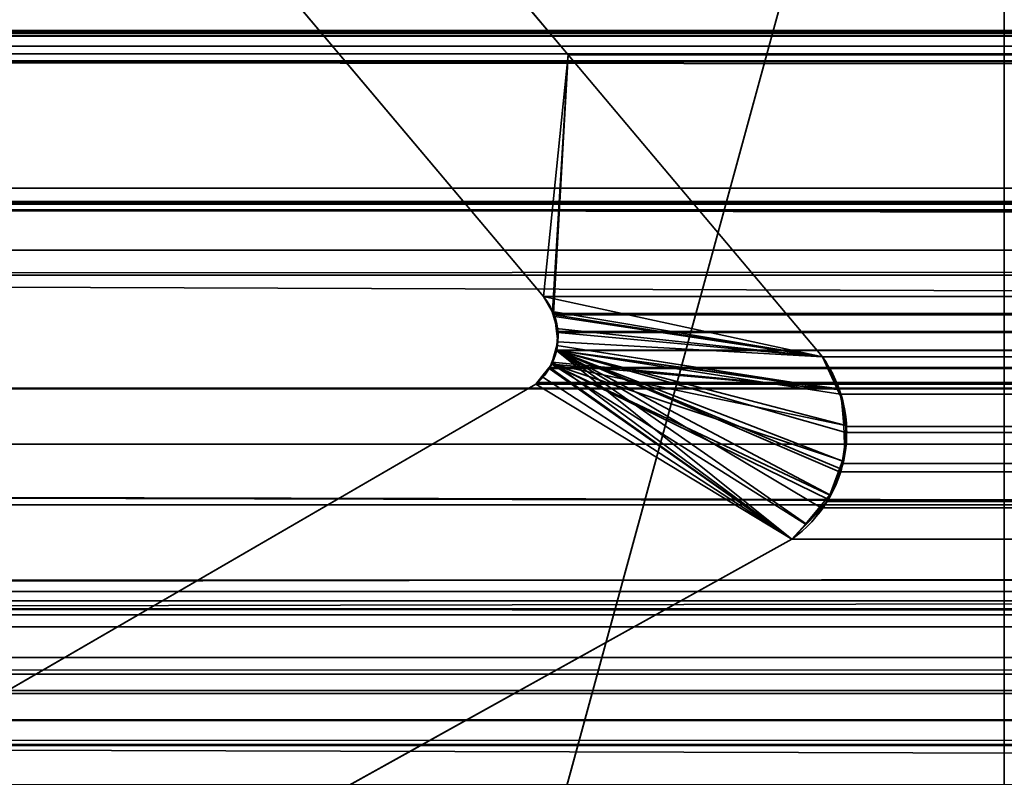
# Model space of a CAD drawing. Header units: millimetres. Extents: x -523 to 5173, y -130 to 66.
# Tile 106 of 256: x -332.35 to -329, y -1.41 to 1.17. Entities that reach past the tile are written whole.
import ezdxf

# ---------------------------------------------------------------- set-up
doc = ezdxf.new("R2010")
doc.units = ezdxf.units.MM
doc.layers.add('151', color=7, linetype='Continuous', true_color=0xffffff)

# ---------------------------------------------------------------- blocks, each defined once
blk = doc.blocks.new('UG_SURFACE_009')
at = {"layer": '151', "color": 252, "linetype": 'Continuous', "lineweight": 35}
for points in [[(522.5, -46, 2207), (522.5, 40, 2207), (-522.5, 40, 2207), (-522.5, -46, 2207)], [(-372.5, -46, 2056.9999), (-372.5, 40, 2056.9999), (372.5, 40, 2056.9999), (372.5, -46, 2056.9999)]]:
    blk.add_3dface(points, dxfattribs=at)
blk = doc.blocks.new('UG_SURFACE_015')
at = {"layer": '151', "color": 252, "linetype": 'Continuous', "lineweight": 35}
for points in [[(-338.2322, -1, 2023.1149), (-287.2473, -1, 1108.6582), (-287.8346, -1, 1104.95)], [(-287.8346, -1, 1104.95), (-336.7342, -1, 2.55), (-338.2322, -1, 2023.1149)], [(-338.2322, -1, 2023.1149), (-280.7155, -1, 1115.9126), (-284.7523, -1, 1112.9795)], [(-284.7523, -1, 1112.9795), (-287.2473, -1, 1108.6582), (-338.2322, -1, 2023.1149)], [(-338.2322, -1, 2023.1149), (-177.35, -1, 1764.902), (-275.8346, -1, 1116.95), (-280.7155, -1, 1115.9126)], [(177.65, -1, 1764.902), (-177.35, -1, 1764.902), (-338.2322, -1, 2023.1149), (-336.9996, -1, 2023.1149)], [(337.3304, -1, 2024.3475), (-336.9996, -1, 2024.3475), (-336.9996, -1.1124, 2024.9367), (337.3304, -1.1124, 2024.9367)], [(-336.9996, -1, 2023.1149), (337.3304, -1, 2024.3475), (337.3304, -1, 2023.1149), (177.65, -1, 1764.902)], [(-336.9996, -1, 2023.1149), (-336.9996, -1, 2024.3475), (337.3304, -1, 2024.3475)], [(-336.7322, -1, 2.55), (-336.7342, -1, 2.55), (-286.2269, -1, 1098.95), (-287.7662, -1, 1034.2295)], [(-287.8346, -1, 1104.95), (-287.7689, -1, 1103.6956), (-336.7342, -1, 2.55)], [(-287.7689, -1, 1103.6956), (-286.2269, -1, 1098.95), (-336.7342, -1, 2.55)], [(-336.7322, -1, 2.55), (337.063, -1, 2.55), (337.063, -1.1218, 1.9377), (-336.7322, -1.1218, 1.9377)], [(-287.7662, -1, 1034.2295), (-287.7662, -1, 1015.6705), (-336.7322, -1, 2.55)], [(-336.7322, -1, 2.55), (-287.7662, -1, 1015.6705), (-286.2179, -1, 1010.9344)], [(-286.2179, -1, 1010.9344), (337.065, -1, 2.55), (337.063, -1, 2.55), (-336.7322, -1, 2.55)], [(337.3304, -1.1124, 2024.9367), (-336.9996, -1.1124, 2024.9367), (-336.9996, -1.4337, 2025.4428), (337.3304, -1.4337, 2025.4428)], [(-336.7322, -1.1218, 1.9377), (337.063, -1.1218, 1.9377), (337.063, -1.4686, 1.4186), (-336.7322, -1.4686, 1.4186)]]:
    blk.add_3dface(points, dxfattribs=at)
blk = doc.blocks.new('UG_SURFACE_016')
at = {"layer": '151', "color": 252, "linetype": 'Continuous', "lineweight": 35}
for points in [[(-338.2322, -1, 2023.1149), (-287.2473, -1, 1108.6582), (-287.8346, -1, 1104.95)], [(-287.8346, -1, 1104.95), (-336.7342, -1, 2.55), (-338.2322, -1, 2023.1149)], [(-338.2322, -1, 2023.1149), (-280.7155, -1, 1115.9126), (-284.7523, -1, 1112.9795)], [(-284.7523, -1, 1112.9795), (-287.2473, -1, 1108.6582), (-338.2322, -1, 2023.1149)], [(-338.2322, -1, 2023.1149), (-177.35, -1, 1764.902), (-275.8346, -1, 1116.95), (-280.7155, -1, 1115.9126)], [(177.65, -1, 1764.902), (-177.35, -1, 1764.902), (-338.2322, -1, 2023.1149), (-336.9996, -1, 2023.1149)], [(337.3304, -1, 2024.3475), (-336.9996, -1, 2024.3475), (-336.9996, -1.1124, 2024.9367), (337.3304, -1.1124, 2024.9367)], [(-336.9996, -1, 2023.1149), (337.3304, -1, 2024.3475), (337.3304, -1, 2023.1149), (177.65, -1, 1764.902)], [(-336.9996, -1, 2023.1149), (-336.9996, -1, 2024.3475), (337.3304, -1, 2024.3475)], [(-336.7322, -1, 2.55), (-336.7342, -1, 2.55), (-286.2269, -1, 1098.95), (-287.7662, -1, 1034.2295)], [(-287.8346, -1, 1104.95), (-287.7689, -1, 1103.6956), (-336.7342, -1, 2.55)], [(-287.7689, -1, 1103.6956), (-286.2269, -1, 1098.95), (-336.7342, -1, 2.55)], [(-336.7322, -1, 2.55), (337.063, -1, 2.55), (337.063, -1.1218, 1.9377), (-336.7322, -1.1218, 1.9377)], [(-287.7662, -1, 1034.2295), (-287.7662, -1, 1015.6705), (-336.7322, -1, 2.55)], [(-336.7322, -1, 2.55), (-287.7662, -1, 1015.6705), (-286.2179, -1, 1010.9344)], [(-286.2179, -1, 1010.9344), (337.065, -1, 2.55), (337.063, -1, 2.55), (-336.7322, -1, 2.55)], [(337.3304, -1.1124, 2024.9367), (-336.9996, -1.1124, 2024.9367), (-336.9996, -1.4337, 2025.4428), (337.3304, -1.4337, 2025.4428)], [(-336.7322, -1.1218, 1.9377), (337.063, -1.1218, 1.9377), (337.063, -1.4686, 1.4186), (-336.7322, -1.4686, 1.4186)]]:
    blk.add_3dface(points, dxfattribs=at)
blk = doc.blocks.new('UG_SURFACE_041')
at = {"layer": '151', "color": 252, "linetype": 'Continuous', "lineweight": 35}
for points in [[(-329, 4.0129, -5), (-344, 4.0129, -5), (-344, -50.8703, -5), (344, -50.8703, -5)], [(-344, -50.8703, -6), (-344, 4.0129, -6), (-329, 4.0129, -6)], [(-329, 4.0129, -6), (329, 4.0129, -6), (-344, -50.8703, -6)], [(329, 4.0129, -6), (344, 4.0129, -6), (344, -50.8703, -6), (-344, -50.8703, -6)]]:
    blk.add_3dface(points, dxfattribs=at)
blk = doc.blocks.new('UG_SURFACE_057')
at = {"layer": '151', "color": 252, "linetype": 'Continuous', "lineweight": 35}
for points in [[(-346.5, -52.92, 2031.5001), (346.5, -52.92, 2031.5001), (346.5, 14.92, 2031.5001), (-346.5, 14.92, 2031.5001)], [(-345, -52.92, 2030), (-345, 14.92, 2030), (345, 14.92, 2030), (345, -52.92, 2030)]]:
    blk.add_3dface(points, dxfattribs=at)
blk = doc.blocks.new('UG_SURFACE_061')
at = {"layer": '151', "color": 7, "linetype": 'Continuous', "lineweight": 35}
for points in [[(-331.0372, 1.7131, -8), (-330.485, 1.0529, -8), (-330.5689, 0.2303, -8), (-331.5073, 1.345, -8)], [(-330.485, 1.0529, 2015.485), (-331.0372, 1.7131, 2016.0372), (-331.5073, 1.345, 2016.5074), (-330.5689, 0.2303, 2015.569)], [(-331.0372, 1.7131, 2016.0372), (-330.485, 1.0529, 2015.485), (-330.485, 1.0529, -8), (-331.0372, 1.7131, -8)], [(-331.5073, 1.345, -8), (-330.5689, 0.2303, -8), (-330.5689, 0.2303, 2015.569), (-331.5073, 1.345, 2016.5074)], [(-330.485, 1.0529, -8), (-329.6192, 0.025, -8), (-330.5689, 0.2303, -8)], [(-330.485, 1.0529, 2015.485), (-330.5689, 0.2303, 2015.569), (-330.5385, 0.1785, 2015.5385)], [(-330.5385, 0.1785, 2015.5385), (-330.5323, 0.1679, 2015.5323), (-329.6192, 0.025, 2014.6191), (-330.485, 1.0529, 2015.485)], [(-330.485, 1.0529, 2015.485), (-329.6192, 0.025, 2014.6191), (-329.6192, 0.025, -8), (-330.485, 1.0529, -8)], [(-330.5396, 0.1786, -8), (-330.5689, 0.2303, -8), (-329.6192, 0.025, -8)], [(-330.5689, 0.2303, -8), (-330.5396, 0.1786, -8), (-330.5385, 0.1785, 2015.5385)], [(-330.5385, 0.1785, 2015.5385), (-330.5689, 0.2303, 2015.569), (-330.5689, 0.2303, -8)], [(-329.6192, 0.025, -8), (-330.53, 0.1617, -8), (-330.5396, 0.1786, -8)], [(-330.5396, 0.1786, -8), (-330.53, 0.1617, -8), (-330.5222, 0.1211, 2015.5222)], [(-330.5222, 0.1211, 2015.5222), (-330.5323, 0.1679, 2015.5323), (-330.5396, 0.1786, -8)], [(-330.5323, 0.1679, 2015.5323), (-330.5385, 0.1785, 2015.5385), (-330.5396, 0.1786, -8)], [(-330.5323, 0.1679, 2015.5323), (-330.5222, 0.1211, 2015.5222), (-330.5193, 0.1078, 2015.5194), (-329.6192, 0.025, 2014.6191)], [(-330.5252, 0.1212, -8), (-330.53, 0.1617, -8), (-329.6192, 0.025, -8)], [(-330.53, 0.1617, -8), (-330.5252, 0.1212, -8), (-330.5222, 0.1211, 2015.5222)], [(-329.6192, 0.025, -8), (-330.5196, 0.0754, -8), (-330.5252, 0.1212, -8)], [(-330.5193, 0.1078, 2015.5194), (-330.5252, 0.1212, -8), (-330.5196, 0.0754, -8)], [(-330.5193, 0.1078, 2015.5194), (-330.5222, 0.1211, 2015.5222), (-330.5252, 0.1212, -8)], [(-329.5644, -0.087, 2014.5645), (-329.6192, 0.025, 2014.6191), (-330.5193, 0.1078, 2015.5194), (-330.5228, 0.0633, 2015.5227)], [(-330.5196, 0.0754, -8), (-330.5228, 0.0633, 2015.5227), (-330.5193, 0.1078, 2015.5194)], [(-330.5229, 0.0636, -8), (-330.5196, 0.0754, -8), (-329.6192, 0.025, -8), (-329.5674, -0.0872, -8)], [(-330.5196, 0.0754, -8), (-330.5229, 0.0636, -8), (-330.5228, 0.0633, 2015.5227)], [(-329.7236, -0.597, 2014.7235), (-329.6733, -0.545, 2014.6732), (-330.524, 0.0471, 2015.5239), (-330.5393, 0.0075, 2015.5394)], [(-330.5387, 0.0065, -8), (-330.5393, 0.0075, 2015.5394), (-330.524, 0.0471, 2015.5239)], [(-330.5387, 0.0065, -8), (-330.5229, 0.0636, -8), (-329.5674, -0.0872, -8)], [(-330.524, 0.0471, 2015.5239), (-330.5229, 0.0636, -8), (-330.5387, 0.0065, -8)], [(-330.524, 0.0471, 2015.5239), (-330.5228, 0.0633, 2015.5227), (-330.5229, 0.0636, -8)], [(-330.5228, 0.0633, 2015.5227), (-330.524, 0.0471, 2015.5239), (-329.5644, -0.087, 2014.5645)], [(-330.524, 0.0471, 2015.5239), (-329.6733, -0.545, 2014.6732), (-329.6109, -0.4805, 2014.6108), (-329.5944, -0.445, 2014.5943)], [(-330.524, 0.0471, 2015.5239), (-329.5504, -0.3303, 2014.5504), (-329.5366, -0.2303, 2014.5366), (-329.5398, -0.2088, 2014.5397)], [(-330.524, 0.0471, 2015.5239), (-329.5543, -0.3584, 2014.5543), (-329.5504, -0.3303, 2014.5504)], [(-329.5944, -0.445, 2014.5943), (-329.5543, -0.3584, 2014.5543), (-330.524, 0.0471, 2015.5239)], [(-329.5398, -0.2088, 2014.5397), (-329.5551, -0.106, 2014.5552), (-329.5644, -0.087, 2014.5645), (-330.524, 0.0471, 2015.5239)], [(-330.574, -0.0428, -8), (-330.5405, 0.0001, -8), (-329.6764, -0.5457, -8), (-329.7236, -0.597, -8)], [(-330.5405, 0.0001, -8), (-330.574, -0.0428, -8), (-330.5724, -0.0425, 2015.5723)], [(-330.5405, 0.0001, -8), (-330.5724, -0.0425, 2015.5723), (-330.5469, -0.012, 2015.5468)], [(-330.5393, 0.0075, 2015.5394), (-330.5469, -0.012, 2015.5468), (-329.7236, -0.597, 2014.7235)], [(-330.5469, -0.012, 2015.5468), (-330.5393, 0.0075, 2015.5394), (-330.5387, 0.0065, -8)], [(-330.5469, -0.012, 2015.5468), (-330.5387, 0.0065, -8), (-330.5405, 0.0001, -8)], [(-329.5674, -0.0872, -8), (-330.5405, 0.0001, -8), (-330.5387, 0.0065, -8)], [(-330.5405, 0.0001, -8), (-329.5466, -0.2084, -8), (-329.5428, -0.3076, -8), (-329.5509, -0.3298, -8)], [(-329.5674, -0.0872, -8), (-329.5498, -0.1253, -8), (-329.5466, -0.2084, -8), (-330.5405, 0.0001, -8)], [(-329.5509, -0.3298, -8), (-329.5936, -0.4471, -8), (-330.5405, 0.0001, -8)], [(-330.5405, 0.0001, -8), (-329.5988, -0.4612, -8), (-329.6764, -0.5457, -8)], [(-329.5936, -0.4471, -8), (-329.5988, -0.4612, -8), (-330.5405, 0.0001, -8)], [(-329.6192, 0.025, -8), (-329.6192, 0.025, 2014.6191), (-329.5644, -0.087, 2014.5645)], [(-329.5644, -0.087, 2014.5645), (-329.5674, -0.0872, -8), (-329.6192, 0.025, -8)], [(-329.7236, -0.597, 2014.7235), (-330.5469, -0.012, 2015.5468), (-330.5724, -0.0425, 2015.5723), (-330.5944, -0.0688, 2015.5945)], [(-330.5944, -0.0688, -8), (-330.5944, -0.0688, 2015.5945), (-330.5724, -0.0425, 2015.5723)], [(-330.5724, -0.0425, 2015.5723), (-330.574, -0.0428, -8), (-330.5944, -0.0688, -8)], [(-329.7236, -0.597, -8), (-330.5944, -0.0688, -8), (-330.574, -0.0428, -8)], [(-329.7236, -0.597, -8), (-337.1005, -4.6975, -8), (-332.7098, -1.2961, -8), (-330.5944, -0.0688, -8)], [(-330.5944, -0.0688, 2015.5945), (-332.7098, -1.2961, 2017.7097), (-337.1005, -4.6975, 2022.1004), (-329.7236, -0.597, 2014.7235)], [(-330.5944, -0.0688, -8), (-332.7098, -1.2961, -8), (-332.7098, -1.2961, 2017.7097), (-330.5944, -0.0688, 2015.5945)], [(-329.5674, -0.0872, -8), (-329.5644, -0.087, 2014.5645), (-329.5551, -0.106, 2014.5552)], [(-329.5551, -0.106, 2014.5552), (-329.5498, -0.1253, -8), (-329.5674, -0.0872, -8)], [(-329.5551, -0.106, 2014.5552), (-329.5466, -0.2084, -8), (-329.5498, -0.1253, -8)], [(-329.5551, -0.106, 2014.5552), (-329.5398, -0.2088, 2014.5397), (-329.5466, -0.2084, -8)], [(-329.5366, -0.2303, 2014.5366), (-329.5509, -0.3298, -8), (-329.5428, -0.3076, -8)], [(-329.5366, -0.2303, 2014.5366), (-329.5504, -0.3303, 2014.5504), (-329.5509, -0.3298, -8)], [(-329.5428, -0.3076, -8), (-329.5466, -0.2084, -8), (-329.5398, -0.2088, 2014.5397)], [(-329.5428, -0.3076, -8), (-329.5398, -0.2088, 2014.5397), (-329.5366, -0.2303, 2014.5366)], [(-329.5936, -0.4471, -8), (-329.5509, -0.3298, -8), (-329.5504, -0.3303, 2014.5504)], [(-329.5504, -0.3303, 2014.5504), (-329.5543, -0.3584, 2014.5543), (-329.5936, -0.4471, -8)], [(-329.5543, -0.3584, 2014.5543), (-329.5944, -0.445, 2014.5943), (-329.5936, -0.4471, -8)], [(-329.6764, -0.5457, -8), (-329.5988, -0.4612, -8), (-329.5944, -0.445, 2014.5943)], [(-329.5944, -0.445, 2014.5943), (-329.6109, -0.4805, 2014.6108), (-329.6764, -0.5457, -8)], [(-329.5988, -0.4612, -8), (-329.5936, -0.4471, -8), (-329.5944, -0.445, 2014.5943)], [(-329.6109, -0.4805, 2014.6108), (-329.6733, -0.545, 2014.6732), (-329.6764, -0.5457, -8)], [(-329.7236, -0.597, -8), (-329.6764, -0.5457, -8), (-329.6733, -0.545, 2014.6732)], [(-329.6733, -0.545, 2014.6732), (-329.7236, -0.597, 2014.7235), (-329.7236, -0.597, -8)], [(-329.7236, -0.597, 2014.7235), (-337.1005, -4.6975, 2022.1004), (-337.1005, -4.6975, -8), (-329.7236, -0.597, -8)]]:
    blk.add_3dface(points, dxfattribs=at)
blk = doc.blocks.new('UG_SURFACE_062')
at = {"layer": '151', "color": 7, "linetype": 'Continuous', "lineweight": 35}
for points in [[(344.1643, 0.7759, 2029.1643), (-344.175, 2.6459, 2029.175), (-344.1673, 0.3027, 2029.1672)], [(344.1643, 0.7759, 2029.1643), (344.175, 2.6459, 2029.175), (-344.175, 2.6459, 2029.175)], [(-330.5689, 0.2303, 2015.569), (-331.5073, 1.345, 2016.5074), (-331.0372, 1.7131, 2016.0372), (-330.485, 1.0529, 2015.485)], [(331.0372, 1.7131, 2016.0372), (330.485, 1.0529, 2015.485), (-330.485, 1.0529, 2015.485), (-331.0372, 1.7131, 2016.0372)], [(339.6691, 1.4475, 2024.6692), (339.2461, 1.1359, 2024.246), (-339.2461, 1.1359, 2024.246), (-339.6691, 1.4475, 2024.6692)], [(-331.5073, 1.345, 2016.5074), (-330.5689, 0.2303, 2015.569), (330.5689, 0.2303, 2015.569), (331.5073, 1.345, 2016.5074)], [(340.5515, 1.1329, 2025.5516), (342.0084, 0.5991, 2027.0085), (-342.0084, 0.5991, 2027.0085), (-340.5515, 1.1329, 2025.5516)], [(-340.5515, 1.1329, 2025.5516), (-340.5039, 1.1274, 2025.5039), (340.5031, 1.136, 2025.5032)], [(340.5031, 1.136, 2025.5032), (340.5515, 1.1329, 2025.5516), (-340.5515, 1.1329, 2025.5516)], [(340.5004, 1.1362, 2025.5003), (-340.5039, 1.1274, 2025.5039), (-340.4308, 1.1189, 2025.4309)], [(340.5004, 1.1362, 2025.5003), (340.5031, 1.136, 2025.5032), (-340.5039, 1.1274, 2025.5039)], [(-340.4308, 1.1189, 2025.4309), (340.4322, 1.1142, 2025.4321), (340.5004, 1.1362, 2025.5003)], [(340.3799, 1.0973, 2025.3799), (-340.4308, 1.1189, 2025.4309), (-340.417, 1.1172, 2025.4171)], [(340.3799, 1.0973, 2025.3799), (340.4322, 1.1142, 2025.4321), (-340.4308, 1.1189, 2025.4309)], [(-340.417, 1.1172, 2025.4171), (340.3675, 1.0852, 2025.3675), (340.3799, 1.0973, 2025.3799)], [(-340.417, 1.1172, 2025.4171), (-340.3684, 1.0823, 2025.3685), (340.3675, 1.0852, 2025.3675)], [(-339.2461, 1.1359, 2024.246), (339.2461, 1.1359, 2024.246), (337.5919, -0.0826, 2022.5918), (-337.5919, -0.0826, 2022.5918)], [(340.3675, 1.0852, 2025.3675), (-340.3684, 1.0823, 2025.3685), (-340.3325, 1.0564, 2025.3325)], [(-340.3325, 1.0564, 2025.3325), (340.3143, 1.0331, 2025.3143), (340.3675, 1.0852, 2025.3675)], [(-340.3325, 1.0564, 2025.3325), (-340.3143, 1.0331, 2025.3143), (340.3143, 1.0331, 2025.3143)], [(-330.5348, 0.1723, 2015.5349), (-330.5689, 0.2303, 2015.569), (-330.485, 1.0529, 2015.485)], [(-330.485, 1.0529, 2015.485), (-329.6192, 0.025, 2014.6191), (-330.5323, 0.1679, 2015.5323), (-330.5348, 0.1723, 2015.5349)], [(330.485, 1.0529, 2015.485), (329.6192, 0.025, 2014.6191), (-329.6192, 0.025, 2014.6191), (-330.485, 1.0529, 2015.485)], [(-340.3143, 1.0331, 2025.3143), (-339.5438, 0.3877, 2024.5438), (339.5579, 0.3748, 2024.5578)], [(339.5579, 0.3748, 2024.5578), (340.0694, 0.7409, 2025.0695), (-340.3143, 1.0331, 2025.3143)], [(340.0694, 0.7409, 2025.0695), (340.3143, 1.0331, 2025.3143), (-340.3143, 1.0331, 2025.3143)], [(-344.1673, 0.3027, 2029.1672), (344.1945, 0.3067, 2029.1944), (344.1643, 0.7759, 2029.1643)], [(-342.3616, 0.5215, 2027.3616), (342.0084, 0.5991, 2027.0085), (342.3616, 0.5215, 2027.3616)], [(-342.3616, 0.5215, 2027.3616), (-342.0084, 0.5991, 2027.0085), (342.0084, 0.5991, 2027.0085)], [(343.2493, -1.0249, 2028.2493), (-343.2823, -1.2144, 2028.2824), (-343.1925, 0.5499, 2028.1925)], [(-343.1874, 0.5517, 2028.1873), (343.1874, 0.5517, 2028.1873), (343.1925, 0.5499, 2028.1925), (-343.1925, 0.5499, 2028.1925)], [(-343.1925, 0.5499, 2028.1925), (343.1925, 0.5499, 2028.1925), (343.2493, -1.0249, 2028.2493)], [(343.1807, 0.5541, 2028.1808), (-343.1874, 0.5517, 2028.1873), (-343.1807, 0.5541, 2028.1808)], [(343.1807, 0.5541, 2028.1808), (343.1874, 0.5517, 2028.1873), (-343.1874, 0.5517, 2028.1873)], [(-343.1807, 0.5541, 2028.1808), (-343.1762, 0.5538, 2028.1761), (343.1762, 0.5538, 2028.1761), (343.1807, 0.5541, 2028.1808)], [(-343.1501, 0.5521, 2028.1501), (343.1501, 0.5521, 2028.1501), (343.1762, 0.5538, 2028.1761), (-343.1762, 0.5538, 2028.1761)], [(-343.0928, 0.5482, 2028.0929), (343.0928, 0.5482, 2028.0929), (343.1501, 0.5521, 2028.1501), (-343.1501, 0.5521, 2028.1501)], [(343.0928, 0.5482, 2028.0929), (-343.0928, 0.5482, 2028.0929), (-343.0318, 0.5441, 2028.0318)], [(343.0318, 0.5441, 2028.0318), (343.0928, 0.5482, 2028.0929), (-343.0318, 0.5441, 2028.0318)], [(-343.0318, 0.5441, 2028.0318), (-342.4766, 0.5254, 2027.4765), (342.4766, 0.5254, 2027.4765), (343.0318, 0.5441, 2028.0318)], [(342.3616, 0.5215, 2027.3616), (-342.4766, 0.5254, 2027.4765), (-342.3616, 0.5215, 2027.3616)], [(342.3616, 0.5215, 2027.3616), (342.4766, 0.5254, 2027.4765), (-342.4766, 0.5254, 2027.4765)], [(339.5579, 0.3748, 2024.5578), (-339.5438, 0.3877, 2024.5438), (-338.1868, -0.749, 2023.1867)], [(339.5579, 0.3748, 2024.5578), (-338.1868, -0.749, 2023.1867), (-337.822, -0.8327, 2022.8221)], [(-337.822, -0.8327, 2022.8221), (337.8146, -0.8729, 2022.8145), (339.5579, 0.3748, 2024.5578)], [(344.3484, -2.085, 2029.3484), (344.1945, 0.3067, 2029.1944), (-344.1673, 0.3027, 2029.1672)], [(344.3484, -2.085, 2029.3484), (-344.1673, 0.3027, 2029.1672), (-344.1648, -0.4257, 2029.1648)], [(-330.5348, 0.1723, 2015.5349), (330.5348, 0.1723, 2015.5349), (330.5689, 0.2303, 2015.569), (-330.5689, 0.2303, 2015.569)], [(330.5323, 0.1679, 2015.5323), (-330.5348, 0.1723, 2015.5349), (-330.5323, 0.1679, 2015.5323)], [(330.5323, 0.1679, 2015.5323), (330.5348, 0.1723, 2015.5349), (-330.5348, 0.1723, 2015.5349)], [(-329.6192, 0.025, 2014.6191), (-330.5193, 0.1078, 2015.5194), (-330.5201, 0.1112, 2015.5201), (-330.5323, 0.1679, 2015.5323)], [(-330.5323, 0.1679, 2015.5323), (330.5201, 0.1112, 2015.5201), (330.5323, 0.1679, 2015.5323)], [(-330.5323, 0.1679, 2015.5323), (-330.5201, 0.1112, 2015.5201), (330.5201, 0.1112, 2015.5201)], [(-330.524, 0.0471, 2015.5239), (-330.5193, 0.1078, 2015.5194), (-329.6192, 0.025, 2014.6191), (-329.5621, -0.0846, 2014.5621)], [(330.5243, 0.0464, 2015.5244), (-330.5193, 0.1078, 2015.5194), (-330.524, 0.0471, 2015.5239)], [(330.524, 0.0471, 2015.5239), (-330.5201, 0.1112, 2015.5201), (-330.5193, 0.1078, 2015.5194)], [(330.524, 0.0471, 2015.5239), (330.5193, 0.1078, 2015.5194), (-330.5201, 0.1112, 2015.5201)], [(330.5193, 0.1078, 2015.5194), (330.5201, 0.1112, 2015.5201), (-330.5201, 0.1112, 2015.5201)], [(-330.5193, 0.1078, 2015.5194), (330.5243, 0.0464, 2015.5244), (330.524, 0.0471, 2015.5239)], [(-329.7236, -0.597, 2014.7235), (-330.5469, -0.012, 2015.5468), (-330.5243, 0.0464, 2015.5244)], [(330.5469, -0.012, 2015.5468), (-330.5243, 0.0464, 2015.5244), (-330.5469, -0.012, 2015.5468)], [(-330.5243, 0.0464, 2015.5244), (-330.524, 0.0471, 2015.5239), (-329.6235, -0.4902, 2014.6234), (-329.7236, -0.597, 2014.7235)], [(-330.524, 0.0471, 2015.5239), (-330.5243, 0.0464, 2015.5244), (330.5243, 0.0464, 2015.5244)], [(330.5469, -0.012, 2015.5468), (330.5243, 0.0464, 2015.5244), (-330.5243, 0.0464, 2015.5244)], [(-330.524, 0.0471, 2015.5239), (-329.5586, -0.1029, 2014.5586), (-329.537, -0.2125, 2014.5371), (-329.5391, -0.2337, 2014.539)], [(-330.524, 0.0471, 2015.5239), (-329.561, -0.3673, 2014.5609), (-329.6033, -0.4686, 2014.6034), (-329.6235, -0.4902, 2014.6234)], [(-329.5621, -0.0846, 2014.5621), (-329.5586, -0.1029, 2014.5586), (-330.524, 0.0471, 2015.5239)], [(-329.5391, -0.2337, 2014.539), (-329.5491, -0.3388, 2014.549), (-329.561, -0.3673, 2014.5609), (-330.524, 0.0471, 2015.5239)], [(-329.5621, -0.0846, 2014.5621), (-329.6192, 0.025, 2014.6191), (329.6192, 0.025, 2014.6191)], [(-329.5621, -0.0846, 2014.5621), (329.6192, 0.025, 2014.6191), (329.5568, -0.1025, 2014.5569)], [(-329.7236, -0.597, 2014.7235), (-330.5944, -0.0688, 2015.5945), (-330.589, -0.0624, 2015.589), (-330.5493, -0.0149, 2015.5492)], [(-330.589, -0.0624, 2015.589), (330.589, -0.0624, 2015.589), (330.5493, -0.0149, 2015.5492), (-330.5493, -0.0149, 2015.5492)], [(-330.5493, -0.0149, 2015.5492), (-330.5469, -0.012, 2015.5468), (-329.7236, -0.597, 2014.7235)], [(-330.5469, -0.012, 2015.5468), (-330.5493, -0.0149, 2015.5492), (330.5493, -0.0149, 2015.5492)], [(-330.5469, -0.012, 2015.5468), (330.5493, -0.0149, 2015.5492), (330.5469, -0.012, 2015.5468)], [(-330.5944, -0.0688, 2015.5945), (330.5944, -0.0688, 2015.5945), (330.589, -0.0624, 2015.589), (-330.589, -0.0624, 2015.589)], [(-337.5919, -0.0826, 2022.5918), (337.5919, -0.0826, 2022.5918), (337.3343, -0.2724, 2022.3343)], [(-337.3343, -0.2724, 2022.3343), (-337.5919, -0.0826, 2022.5918), (337.3343, -0.2724, 2022.3343)], [(-329.7236, -0.597, 2014.7235), (-337.1005, -4.6975, 2022.1004), (-332.7098, -1.2961, 2017.7097), (-330.5944, -0.0688, 2015.5945)], [(-330.5944, -0.0688, 2015.5945), (-332.7098, -1.2961, 2017.7097), (332.7098, -1.2961, 2017.7097), (330.5944, -0.0688, 2015.5945)], [(329.5568, -0.1025, 2014.5569), (-329.5586, -0.1029, 2014.5586), (-329.5621, -0.0846, 2014.5621)], [(-329.537, -0.2125, 2014.5371), (-329.5586, -0.1029, 2014.5586), (329.5568, -0.1025, 2014.5569)], [(329.5551, -0.106, 2014.5552), (-329.5391, -0.2337, 2014.539), (-329.537, -0.2125, 2014.5371)], [(329.5551, -0.106, 2014.5552), (329.5366, -0.2303, 2014.5366), (-329.5391, -0.2337, 2014.539)], [(-329.537, -0.2125, 2014.5371), (329.5568, -0.1025, 2014.5569), (329.5551, -0.106, 2014.5552)], [(-329.5491, -0.3388, 2014.549), (-329.5391, -0.2337, 2014.539), (329.5371, -0.234, 2014.5371)], [(-329.5491, -0.3388, 2014.549), (329.5371, -0.234, 2014.5371), (329.5543, -0.3584, 2014.5543)], [(329.5366, -0.2303, 2014.5366), (329.5371, -0.234, 2014.5371), (-329.5391, -0.2337, 2014.539)], [(337.3343, -0.2724, 2022.3343), (335.6672, -0.4799, 2020.6671), (-335.6672, -0.4799, 2020.6671), (-337.3343, -0.2724, 2022.3343)], [(-329.6033, -0.4686, 2014.6034), (-329.561, -0.3673, 2014.5609), (329.5591, -0.3686, 2014.559)], [(-329.6033, -0.4686, 2014.6034), (329.5591, -0.3686, 2014.559), (329.6109, -0.4805, 2014.6108)], [(329.5543, -0.3584, 2014.5543), (-329.561, -0.3673, 2014.5609), (-329.5491, -0.3388, 2014.549)], [(329.5543, -0.3584, 2014.5543), (329.5591, -0.3686, 2014.559), (-329.561, -0.3673, 2014.5609)], [(-344.1648, -0.4257, 2029.1648), (-344.375, -2.1926, 2029.3751), (344.4016, -2.2248, 2029.4015)], [(-344.1648, -0.4257, 2029.1648), (344.4016, -2.2248, 2029.4015), (344.3484, -2.085, 2029.3484)], [(329.6109, -0.4805, 2014.6108), (-329.6235, -0.4902, 2014.6234), (-329.6033, -0.4686, 2014.6034)], [(-335.6672, -0.4799, 2020.6671), (335.6672, -0.4799, 2020.6671), (333.6124, -0.7357, 2018.6124), (-333.6124, -0.7357, 2018.6124)], [(-329.7236, -0.597, 2014.7235), (-329.6235, -0.4902, 2014.6234), (329.6221, -0.4921, 2014.6222)], [(329.6221, -0.4921, 2014.6222), (329.7236, -0.597, 2014.7235), (-329.7236, -0.597, 2014.7235)], [(329.6109, -0.4805, 2014.6108), (329.6221, -0.4921, 2014.6222), (-329.6235, -0.4902, 2014.6234)], [(329.7236, -0.597, 2014.7235), (337.1005, -4.6975, 2022.1004), (-337.1005, -4.6975, 2022.1004), (-329.7236, -0.597, 2014.7235)], [(-333.3727, -0.7751, 2018.3728), (-333.6124, -0.7357, 2018.6124), (333.6124, -0.7357, 2018.6124)], [(333.6124, -0.7357, 2018.6124), (333.375, -0.7856, 2018.3749), (-333.3727, -0.7751, 2018.3728)], [(-333.1836, -0.8061, 2018.1837), (-333.3727, -0.7751, 2018.3728), (333.375, -0.7856, 2018.3749)], [(-333.1836, -0.8061, 2018.1837), (333.375, -0.7856, 2018.3749), (333.1126, -0.8407, 2018.1127)], [(-337.822, -0.8327, 2022.8221), (-335.7824, -1.3004, 2020.7825), (335.7909, -1.2309, 2020.7908)], [(335.7909, -1.2309, 2020.7908), (337.5894, -1.0341, 2022.5894), (-337.822, -0.8327, 2022.8221)], [(337.5894, -1.0341, 2022.5894), (337.8146, -0.8729, 2022.8145), (-337.822, -0.8327, 2022.8221)], [(333.1126, -0.8407, 2018.1127), (-333.1183, -0.8542, 2018.1184), (-333.1836, -0.8061, 2018.1837)], [(333.1126, -0.8407, 2018.1127), (333.1123, -0.841, 2018.1122), (-333.1183, -0.8542, 2018.1184)], [(-333.1183, -0.8542, 2018.1184), (333.1123, -0.841, 2018.1122), (333.056, -0.8806, 2018.0559)], [(333.056, -0.8806, 2018.0559), (-333.0628, -0.8951, 2018.0628), (-333.1183, -0.8542, 2018.1184)], [(-332.8627, -1.0424, 2017.8628), (-333.0628, -0.8951, 2018.0628), (333.056, -0.8806, 2018.0559)], [(-332.8627, -1.0424, 2017.8628), (333.056, -0.8806, 2018.0559), (332.9447, -0.9589, 2017.9446)], [(332.9447, -0.9589, 2017.9446), (-332.8547, -1.0558, 2017.8547), (-332.8627, -1.0424, 2017.8628)], [(332.9447, -0.9589, 2017.9446), (332.8622, -1.0658, 2017.8621), (-332.8547, -1.0558, 2017.8547)], [(343.2493, -1.0249, 2028.2493), (343.2905, -1.2095, 2028.2905), (-343.2823, -1.2144, 2028.2824)], [(-332.8547, -1.0558, 2017.8547), (332.8622, -1.0658, 2017.8621), (332.7455, -1.217, 2017.7455)], [(332.7455, -1.217, 2017.7455), (-332.7098, -1.2961, 2017.7097), (-332.8547, -1.0558, 2017.8547)], [(-343.2858, -1.283, 2028.2857), (343.2905, -1.2095, 2028.2905), (343.755, -3.2885, 2028.7549)], [(-343.2858, -1.283, 2028.2857), (-343.2823, -1.2144, 2028.2824), (343.2905, -1.2095, 2028.2905)], [(335.7909, -1.2309, 2020.7908), (-335.7824, -1.3004, 2020.7825), (-334.6424, -1.5618, 2019.6424)], [(335.7909, -1.2309, 2020.7908), (-334.6424, -1.5618, 2019.6424), (-333.7144, -1.4582, 2018.7144)], [(-333.7144, -1.4582, 2018.7144), (333.7144, -1.4582, 2018.7144), (335.7909, -1.2309, 2020.7908)], [(332.7455, -1.217, 2017.7455), (332.7098, -1.2961, 2017.7097), (-332.7098, -1.2961, 2017.7097)], [(343.755, -3.2885, 2028.7549), (-343.8237, -3.4665, 2028.8236), (-343.2858, -1.283, 2028.2857)]]:
    blk.add_3dface(points, dxfattribs=at)
blk = doc.blocks.new('UG_SURFACE_068')
at = {"layer": '151', "color": 252, "linetype": 'Continuous', "lineweight": 35}
for points in [[(-346.5, -52.92, 2031.5001), (346.5, -52.92, 2031.5001), (346.5, 14.92, 2031.5001), (-346.5, 14.92, 2031.5001)], [(-345, -52.92, 2030), (-345, 14.92, 2030), (345, 14.92, 2030), (345, -52.92, 2030)]]:
    blk.add_3dface(points, dxfattribs=at)

msp = doc.modelspace()

# ---------------------------------------------------------------- linework, layer by layer
at = {"layer": '151', "color": 253, "linetype": 'Continuous', "lineweight": -3}
for p, q in [((-331.0372, 1.7131, -8), (-330.485, 1.0529, -8)), ((-331.0372, 1.7131, 2016.0372), (-330.485, 1.0529, 2015.485)), ((-331.0372, 1.7131, 2016.0372), (-330.485, 1.0529, 2015.485)), ((-329, 1.6277, 7.9628), (-329, 0.9675, 8.515)), ((-330.5689, 0.2303, 2015.5689), (-331.5073, 1.345, 2016.5073)), ((-330.5689, 0.2303, 2015.5689), (-331.5073, 1.345, 2016.5073)), ((-331.5073, 1.345, -8), (-330.5689, 0.2303, -8)), ((-329, 1.2595, 7.4927), (-329, 0.1449, 8.4311)), ((340.5515, 1.1329, 2025.5515), (-340.5515, 1.1329, 2025.5515)), ((-330.485, 1.0529, 2015.485), (-330.485, 1.0529, -8)), ((-330.485, 1.0529, 2015.485), (-329.6192, 0.025, 2014.6192)), ((330.485, 1.0529, 2015.485), (-330.485, 1.0529, 2015.485)), ((-330.485, 1.0529, -8), (-329.6192, 0.025, -8)), ((-330.485, 1.0529, 2015.485), (-329.6192, 0.025, 2014.6192)), ((-329, 1.0475, -1.5515), (-329, 0.5137, -3.0084)), ((340.3143, 1.0331, 2025.3143), (-340.3143, 1.0331, 2025.3143)), ((-329, 0.9675, 8.515), (-329, -0.0605, 9.3808)), ((342.0084, 0.5991, 2027.0084), (-342.0084, 0.5991, 2027.0084)), ((343.1926, 0.5499, 2028.1926), (-343.1926, 0.5499, 2028.1926)), ((-330.5689, 0.2303, 2015.5689), (330.5689, 0.2303, 2015.5689)), ((-330.5689, 0.2303, -8), (-330.5689, 0.2303, 2015.5689)), ((329.6192, 0.025, 2014.6192), (-329.6192, 0.025, 2014.6192)), ((-329.6192, 0.025, 2014.6192), (-329.6192, 0.025, -8)), ((-332.7098, -1.2961, 2017.7098), (-330.5944, -0.0688, 2015.5944)), ((-330.5944, -0.0688, -8), (-332.7098, -1.2961, -8)), ((-332.7098, -1.2961, 2017.7098), (-330.5944, -0.0688, 2015.5944)), ((-330.5944, -0.0688, 2015.5944), (330.5944, -0.0688, 2015.5944)), ((-330.5944, -0.0688, -8), (-330.5944, -0.0688, 2015.5944)), ((-329, -0.1543, 8.4056), (-329, -1.3815, 6.2902)), ((-337.1005, -4.6975, 2022.1005), (-329.7236, -0.597, 2014.7236)), ((-329.7236, -0.597, 2014.7236), (-337.1005, -4.6975, 2022.1005)), ((-329.7236, -0.597, -8), (-337.1005, -4.6975, -8)), ((329.7236, -0.597, 2014.7236), (-329.7236, -0.597, 2014.7236)), ((-329.7236, -0.597, 2014.7236), (-329.7236, -0.597, -8)), ((-329, -0.6824, 9.2764), (-329, -4.7829, 1.8995)), ((-333.6124, -0.7357, 2018.6124), (333.6124, -0.7357, 2018.6124)), ((-336.9996, -1, 2024.3476), (337.3304, -1, 2024.3476)), ((-336.9996, -1, 2024.3476), (337.3304, -1, 2024.3476)), ((337.063, -1, 2.55), (-336.7322, -1, 2.55)), ((337.063, -1, 2.55), (-336.7322, -1, 2.55)), ((-332.7098, -1.2961, 2017.7098), (332.7098, -1.2961, 2017.7098))]:
    msp.add_line(p, q, dxfattribs=at)
for points in [[(-329, -3.142, -5.7183), (-329, -1.7534, -4.9096), (-329, 0.5843, -5.2322), (-329, 2.5605, -5.175)], [(-329, 1.2096, -3.2899), (-329, 1.1225, -3.6991), (-329, 1.3838, -4.1012), (-329, 1.793, -4.1883)], [(-329, -0.8212, 5.3876), (-329, -1.2212, 2.9855), (-329, -0.2626, 0.5586), (-329, 1.6719, -0.9214)], [(-329, 0.9477, -1.3143), (-329, 1.0245, -1.367), (-329, 1.0634, -1.4598), (-329, 1.0475, -1.5515)], [(-329, -1.5436, 5.2856), (-329, -1.9946, 2.7947), (-329, -1.0367, 0.2574), (-329, 0.9477, -1.3143)], [(-329, 0.5137, -3.0084), (-329, 0.324, -3.5426), (-329, 0.5038, -4.1383), (-329, 0.4644, -4.1926)], [(-329, 0.4644, -4.1926), (-329, -0.346, -4.0783), (-329, -2.2523, -4.3398), (-329, -3.6174, -4.8398)], [(-330.5944, -0.0688, -8), (-330.5048, 0.0066, -8), (-330.4931, 0.1407, -8), (-330.5689, 0.2303, -8)], [(-330.5689, 0.2303, 2015.5689), (-330.4931, 0.1407, 2015.4931), (-330.5048, 0.0066, 2015.5048), (-330.5944, -0.0688, 2015.5944)], [(-330.5689, 0.2303, 2015.5689), (-330.4931, 0.1407, 2015.4931), (-330.5048, 0.0066, 2015.5048), (-330.5944, -0.0688, 2015.5944)], [(-329, 0.1449, 8.4311), (-329, 0.0553, 8.5069), (-329, -0.0789, 8.4952), (-329, -0.1543, 8.4056)], [(-329.7236, -0.597, -8), (-329.5232, -0.454, -8), (-329.4765, -0.1757, -8), (-329.6192, 0.025, -8)], [(-329.7236, -0.597, 2014.7236), (-329.5232, -0.454, 2014.5232), (-329.4765, -0.1757, 2014.4765), (-329.6192, 0.025, 2014.6192)], [(-329.6192, 0.025, 2014.6192), (-329.4765, -0.1757, 2014.4765), (-329.5232, -0.454, 2014.5232), (-329.7236, -0.597, 2014.7236)], [(-329, -0.0605, 9.3808), (-329, -0.2612, 9.5235), (-329, -0.5394, 9.4768), (-329, -0.6824, 9.2764)], [(-329, -1.3815, 6.2902), (-329, -1.0162, 6.1462), (-329, -0.7882, 5.7794), (-329, -0.8212, 5.3876)]]:
    msp.add_open_spline(points, degree=3, dxfattribs=at)

# ---------------------------------------------------------------- block references
for name in ['UG_SURFACE_057', 'UG_SURFACE_068', 'UG_SURFACE_041', 'UG_SURFACE_009', 'UG_SURFACE_061', 'UG_SURFACE_062', 'UG_SURFACE_015', 'UG_SURFACE_016']:
    msp.add_blockref(name, (0, 0), dxfattribs=at)

doc.saveas('drawing.dxf')
